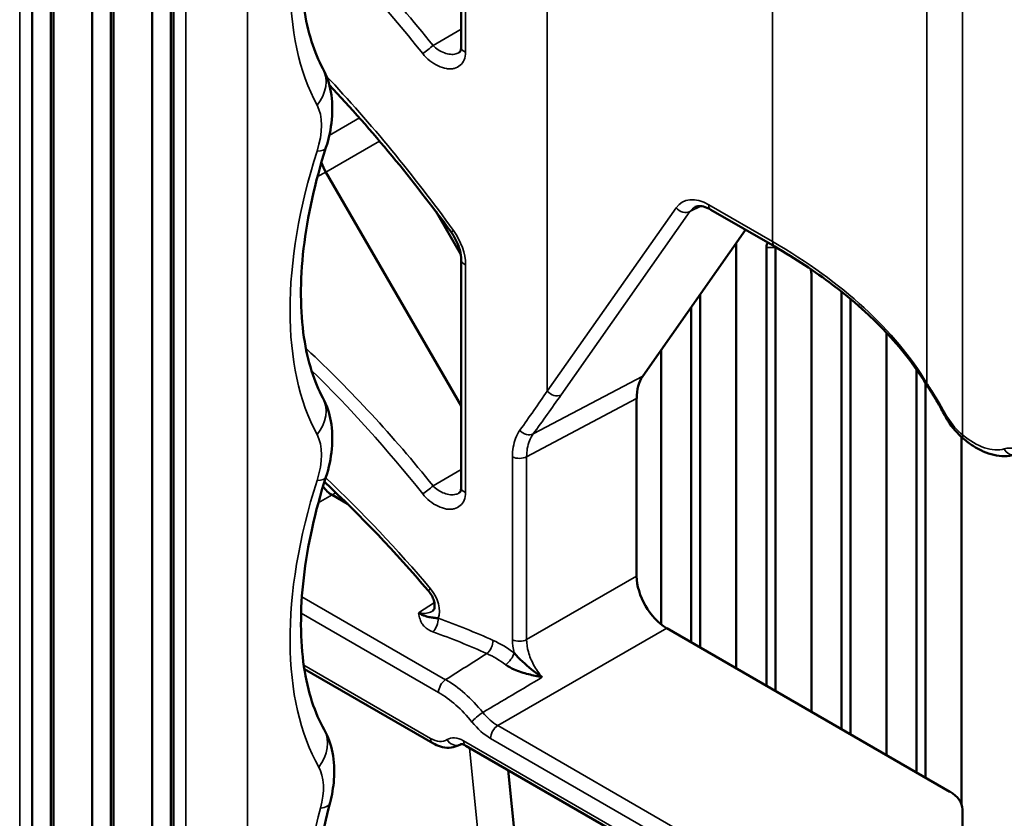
# Model space of a CAD drawing. Header units: millimetres. Extents: x 0 to 5104, y -184 to 1188.
# Tile 159 of 221: x 1455 to 1486, y 420 to 445. Entities that reach past the tile are written whole.
import ezdxf

# ---------------------------------------------------------------- set-up
doc = ezdxf.new("R2010")
doc.units = ezdxf.units.MM
doc.header["$LTSCALE"] = 2
doc.layers.add('Sichtbar (ISO)', color=7, linetype='Continuous', lineweight=50)
doc.layers.add('Sichtbar schmal (ISO)', color=7, linetype='Continuous', lineweight=35)

msp = doc.modelspace()

# ---------------------------------------------------------------- linework, layer by layer
at = {"layer": 'Sichtbar (ISO)'}
for p, q in [((1456.314, 417.913), (1456.314, 469.16)), ((1455.728, 468.965), (1455.728, 417.718)), ((1456.402, 417.328), (1456.402, 468.575)), ((1458.199, 416.824), (1458.199, 468.071)), ((1457.613, 467.876), (1457.613, 416.629)), ((1458.288, 416.24), (1458.288, 467.487)), ((1460.085, 415.736), (1460.085, 466.983)), ((1459.499, 466.787), (1459.499, 415.541)), ((1460.174, 415.151), (1460.174, 466.398)), ((1469.202, 452.268), (1469.202, 444.526)), ((1469.202, 433.271), (1464.954, 440.609)), ((1468.027, 440.027), (1468.027, 440.027)), ((1469.189, 438.02), (1468.403, 439.378)), ((1468.414, 439.517), (1468.414, 439.517)), ((1468.414, 439.363), (1468.414, 439.358)), ((1477.044, 439.427), (1479.048, 438.27)), ((1478.134, 438.798), (1474.902, 434.201)), ((1477.842, 438.383), (1477.842, 425.027)), ((1478.785, 424.483), (1478.785, 438.243)), ((1479.068, 424.32), (1479.068, 438.243)), ((1469.202, 437.853), (1469.202, 430.699)), ((1480.199, 437.427), (1480.199, 423.666)), ((1481.142, 423.122), (1481.142, 436.856)), ((1476.711, 425.68), (1476.711, 436.774)), ((1481.425, 436.721), (1481.425, 436.722)), ((1481.425, 422.959), (1481.425, 436.625)), ((1476.428, 436.371), (1476.428, 425.844)), ((1482.556, 435.648), (1482.556, 435.646)), ((1482.556, 435.563), (1482.556, 422.305)), ((1475.485, 435.03), (1475.485, 426.406)), ((1483.499, 434.481), (1483.499, 434.481)), ((1483.499, 421.761), (1483.499, 434.413)), ((1483.782, 434.048), (1483.782, 434.048)), ((1483.782, 421.598), (1483.782, 433.986)), ((1474.713, 427.922), (1474.713, 433.495)), ((1484.913, 420.759), (1484.913, 432.287)), ((1465.63, 430.19), (1465.147, 430.469)), ((1466.01, 429.971), (1466.009, 429.971)), ((1468.414, 426.605), (1468.414, 426.605)), ((1484.55, 421.154), (1475.655, 426.29)), ((1468.312, 422.672), (1464.279, 425.001)), ((1470.771, 425.036), (1470.771, 425.036)), ((1471.714, 424.752), (1471.714, 424.752)), ((1469.079, 422.59), (1469.21, 422.648)), ((1469.349, 422.597), (1491, 410.097)), ((1471.207, 416.523), (1470.682, 421.828)), ((1484.941, 419.379), (1484.941, 420.599))]:
    msp.add_line(p, q, dxfattribs=at)
for centre, major_axis, ratio, start_param, end_param in [((1469.535, 444.526), (-0.333, 0), 0.57735, 0, 0.000058), ((1465.621, 440.995), (0.668, -1.154), 0.578008, 4.467661, 4.712797), ((1479.068, 438.08), (-0.2, 0.346), 0.57735, 0.204668, 0.785398), ((1479.209, 438.161), (-0.1, 0.173), 0.57735, 0.688076, 0.785398), ((1479.209, 438.161), (-0.1, 0.173), 0.57735, 6.169527, 6.169629), ((1479.916, 437.59), (-0.2, 0.346), 0.57735, 4.738016, 4.740733), ((1479.916, 437.59), (-0.2, 0.346), 0.57735, 3.926991, 4.316955), ((1481.425, 436.719), (0.2, -0.346), 0.57735, 3.706555, 3.711109), ((1476.128, 432.677), (-1.001, 1.732), 0.577162, 0.261397, 0.78467), ((1465.149, 431.013), (0.333, -0.577), 0.578934, 4.855666, 5.496418), ((1469.535, 430.699), (-0.333, 0), 0.57735, 0, 0.000058), ((1475.656, 427.378), (-0.667, 1.155), 0.578054, 0.786007, 2.355586), ((1468.336, 422.508), (-1.5, 2.598), 0.57735, 5.252921, 5.252933), ((1483.607, 420.572), (-1.333, -0.042), 0.597134, 3.122877, 3.908276)]:
    msp.add_ellipse(centre, major_axis=major_axis, ratio=ratio, start_param=start_param, end_param=end_param, dxfattribs=at)
for points, knots in [([(1464.957, 451.717), (1464.611, 450.638), (1464.373, 449.554), (1464.139, 447.534), (1464.147, 446.577), (1464.379, 445.005), (1464.59, 444.353), (1464.858, 443.859)], [0, 0, 0, 0, 0.529449, 0.529449, 1.065772, 1.065772, 1.564786, 1.564786, 1.564786, 1.564786]), ([(1469.142, 444.367), (1469.158, 444.378), (1469.168, 444.389), (1469.185, 444.422), (1469.19, 444.436), (1469.199, 444.474), (1469.202, 444.498), (1469.202, 444.526)], [0, 0, 0, 0, 0.0380326, 0.0380326, 0.05782877, 0.05782877, 0.07844209, 0.07844209, 0.07844209, 0.07844209]), ([(1464.858, 443.859), (1464.982, 443.633), (1465.064, 443.384), (1465.16, 442.848), (1465.168, 442.554), (1465.113, 441.966), (1465.051, 441.668), (1464.957, 441.375)], [0.0000013, 0.0000013, 0.0000013, 0.0000013, 0.1290604, 0.1290604, 0.2720966, 0.2720966, 0.4125264, 0.4125264, 0.4125264, 0.4125264]), ([(1464.957, 441.375), (1464.611, 440.295), (1464.373, 439.211), (1464.139, 437.192), (1464.147, 436.234), (1464.379, 434.662), (1464.59, 434.01), (1464.858, 433.517)], [0, 0, 0, 0, 0.529449, 0.529449, 1.065772, 1.065772, 1.564786, 1.564786, 1.564786, 1.564786]), ([(1477.044, 439.427), (1476.959, 439.477), (1476.877, 439.509), (1476.737, 439.543), (1476.678, 439.545), (1476.6, 439.533), (1476.574, 439.524), (1476.551, 439.513)], [0, 0, 0, 0, 0.059637, 0.059637, 0.1191172, 0.1191172, 0.1614363, 0.1614363, 0.1614363, 0.1614363]), ([(1469.202, 437.853), (1469.202, 437.948), (1469.188, 438.054), (1469.129, 438.271), (1469.085, 438.384), (1468.985, 438.578), (1468.934, 438.661), (1468.876, 438.74)], [0, 0, 0, 0, 0.0584968, 0.0584968, 0.1161477, 0.1161477, 0.1603141, 0.1603141, 0.1603141, 0.1603141]), ([(1483.856, 433.864), (1483.181, 434.993), (1482.157, 436.092), (1480.309, 437.491), (1479.701, 437.893), (1479.048, 438.27)], [0, 0, 0, 0, 0.973694, 0.973694, 1.391666, 1.391666, 1.391666, 1.391666]), ([(1483.894, 433.804), (1483.891, 433.808), (1483.888, 433.812), (1483.883, 433.82), (1483.881, 433.824), (1483.876, 433.832), (1483.873, 433.836), (1483.868, 433.844), (1483.866, 433.848), (1483.861, 433.856), (1483.858, 433.86), (1483.856, 433.864)], [2.00859531, 2.00859531, 2.00859531, 2.00859531, 2.0130739, 2.0130739, 2.01755471, 2.01755471, 2.02203552, 2.02203552, 2.02651632, 2.02651632, 2.03099713, 2.03099713, 2.03099713, 2.03099713]), ([(1484.354, 433.029), (1484.287, 433.156), (1484.218, 433.278), (1484.083, 433.505), (1484.016, 433.612), (1483.935, 433.74), (1483.913, 433.773), (1483.894, 433.804)], [0, 0, 0, 0, 0.0662472, 0.0662472, 0.137009, 0.137009, 0.1633664, 0.1633664, 0.1633664, 0.1633664]), ([(1464.858, 433.517), (1464.982, 433.29), (1465.064, 433.042), (1465.16, 432.506), (1465.168, 432.212), (1465.113, 431.624), (1465.051, 431.325), (1464.957, 431.033)], [0.0000013, 0.0000013, 0.0000013, 0.0000013, 0.1290604, 0.1290604, 0.2720966, 0.2720966, 0.4125264, 0.4125264, 0.4125264, 0.4125264]), ([(1484.969, 432.239), (1484.785, 432.394), (1484.622, 432.586), (1484.439, 432.873), (1484.395, 432.95), (1484.354, 433.029)], [0, 0, 0, 0, 0.1168457, 0.1168457, 0.1578193, 0.1578193, 0.1578193, 0.1578193]), ([(1486.583, 431.734), (1486.478, 431.704), (1486.369, 431.69), (1486.149, 431.689), (1486.038, 431.702), (1485.817, 431.752), (1485.707, 431.79), (1485.489, 431.885), (1485.382, 431.943), (1485.172, 432.078), (1485.069, 432.154), (1484.969, 432.239)], [0.9304695, 0.9304695, 0.9304695, 0.9304695, 1.1040359, 1.1040359, 1.2776024, 1.2776024, 1.4511688, 1.4511688, 1.6247352, 1.6247352, 1.7983016, 1.7983016, 1.7983016, 1.7983016]), ([(1464.957, 431.033), (1464.611, 429.954), (1464.374, 428.87), (1464.14, 426.851), (1464.147, 425.893), (1464.384, 424.285), (1464.611, 423.607), (1464.898, 423.104)], [0, 0, 0, 0, 0.529186, 0.529186, 1.065561, 1.065561, 1.588631, 1.588631, 1.588631, 1.588631]), ([(1469.142, 430.54), (1469.158, 430.551), (1469.168, 430.561), (1469.185, 430.594), (1469.19, 430.609), (1469.199, 430.647), (1469.202, 430.671), (1469.202, 430.699)], [0, 0, 0, 0, 0.0380326, 0.0380326, 0.05782877, 0.05782877, 0.07844209, 0.07844209, 0.07844209, 0.07844209]), ([(1468.305, 426.828), (1468.322, 426.84), (1468.334, 426.852), (1468.357, 426.89), (1468.368, 426.921), (1468.372, 427.012), (1468.367, 427.064), (1468.341, 427.168), (1468.323, 427.219), (1468.272, 427.323), (1468.238, 427.378), (1468.188, 427.443), (1468.177, 427.457), (1468.165, 427.471)], [0, 0, 0, 0, 0.0332261, 0.0332261, 0.0718594, 0.0718594, 0.1044055, 0.1044055, 0.1318044, 0.1318044, 0.1608952, 0.1608952, 0.1690495, 0.1690495, 0.1690495, 0.1690495]), ([(1467.862, 426.774), (1467.863, 426.773), (1467.864, 426.772), (1467.865, 426.772), (1467.892, 426.754), (1467.919, 426.738), (1467.945, 426.723), (1467.954, 426.719), (1467.963, 426.714), (1467.971, 426.71), (1468.037, 426.677), (1468.101, 426.657), (1468.157, 426.645), (1468.21, 426.634), (1468.257, 426.628), (1468.311, 426.62), (1468.342, 426.615), (1468.377, 426.61), (1468.418, 426.605), (1468.438, 426.602), (1468.46, 426.6), (1468.483, 426.598)], [0.0000018, 0.0000018, 0.0000018, 0.0000018, 0.0043029, 0.0043029, 0.0043029, 0.1240579, 0.1240579, 0.1240579, 0.1639552, 0.1639552, 0.1639552, 0.4691468, 0.4691468, 0.4691468, 0.7494937, 0.7494937, 0.7494937, 0.9170469, 0.9170469, 0.9170469, 0.9999733, 0.9999733, 0.9999733, 0.9999733]), ([(1470.865, 425.51), (1471.026, 425.32), (1471.219, 425.148), (1471.415, 424.991), (1471.522, 424.905), (1471.633, 424.823), (1471.747, 424.744)], [0.0004137, 0.0004137, 0.0004137, 0.0004137, 0.6456653, 0.6456653, 0.6456653, 1, 1, 1, 1]), ([(1471.747, 424.744), (1471.746, 424.745), (1471.744, 424.745), (1471.743, 424.745), (1471.602, 424.777), (1471.458, 424.806), (1471.315, 424.842), (1471.164, 424.88), (1471.009, 424.927), (1470.866, 424.991), (1470.772, 425.032), (1470.681, 425.082), (1470.604, 425.139)], [0, 0, 0, 0, 0.003415, 0.003415, 0.003415, 0.365033, 0.365033, 0.365033, 0.749291, 0.749291, 0.749291, 1, 1, 1, 1]), ([(1464.898, 423.104), (1465.025, 422.882), (1465.111, 422.637), (1465.216, 422.11), (1465.23, 421.82), (1465.19, 421.29), (1465.148, 421.049), (1465.085, 420.81)], [0, 0, 0, 0, 0.1278837, 0.1278837, 0.269392, 0.269392, 0.3836811, 0.3836811, 0.3836811, 0.3836811]), ([(1469.08, 422.591), (1469, 422.556), (1468.912, 422.537), (1468.733, 422.53), (1468.641, 422.542), (1468.47, 422.593), (1468.389, 422.628), (1468.312, 422.672)], [0, 0, 0, 0, 0.0481948, 0.0481948, 0.0982098, 0.0982098, 0.1435272, 0.1435272, 0.1435272, 0.1435272]), ([(1469.349, 422.597), (1469.311, 422.619), (1469.276, 422.634), (1469.223, 422.648), (1469.204, 422.649), (1469.184, 422.648), (1469.181, 422.647), (1469.181, 422.647)], [0, 0, 0, 0, 0.02958008, 0.02958008, 0.05830488, 0.05830488, 0.08610415, 0.08610415, 0.08610415, 0.08610415]), ([(1465.085, 420.81), (1464.829, 419.837), (1464.676, 418.876), (1464.616, 417.686), (1464.614, 417.377), (1464.626, 417.083)], [0, 0, 0, 0, 0.4820595, 0.4820595, 0.6585853, 0.6585853, 0.6585853, 0.6585853])]:
    msp.add_open_spline(points, degree=3, knots=knots, dxfattribs=at)
for points in [[(1468.876, 438.74), (1467.695, 440.357), (1466.417, 441.905), (1465.06, 443.35)], [(1468.165, 427.471), (1467.141, 428.668), (1466.051, 429.812), (1464.909, 430.882)]]:
    msp.add_open_spline(points, degree=3, dxfattribs=at)
at = {"layer": 'Sichtbar schmal (ISO)'}
for p, q in [((1471.908, 433.731), (1471.908, 472.34)), ((1455.341, 469.188), (1455.341, 417.941)), ((1460.555, 414.931), (1460.555, 466.178)), ((1462.489, 466.207), (1462.489, 414.96)), ((1478.979, 459.483), (1478.979, 438.423)), ((1483.826, 433.974), (1483.826, 454.913)), ((1484.948, 454.442), (1484.948, 432.357)), ((1469.342, 452.111), (1469.342, 444.369)), ((1468.319, 444.583), (1469.202, 445.093)), ((1466.009, 442.308), (1465.062, 441.761)), ((1466.109, 442.366), (1466.109, 442.366)), ((1466.639, 441.581), (1464.954, 440.609)), ((1466.734, 441.636), (1466.734, 441.636)), ((1464.954, 440.609), (1464.691, 440.466)), ((1471.908, 433.731), (1475.955, 439.489)), ((1476.386, 439.366), (1472.339, 433.609)), ((1476.723, 439.54), (1476.386, 439.366)), ((1476.975, 439.58), (1478.979, 438.423)), ((1478.785, 438.243), (1479.068, 438.243)), ((1469.342, 437.697), (1469.342, 430.542)), ((1481.23, 436.882), (1481.232, 436.882)), ((1471.463, 432.385), (1474.902, 434.201)), ((1474.713, 433.495), (1471.258, 431.671)), ((1470.915, 432.255), (1470.915, 432.255)), ((1470.813, 425.922), (1470.813, 431.666)), ((1471.258, 431.671), (1471.258, 425.927)), ((1468.319, 430.756), (1469.202, 431.266)), ((1465.147, 430.469), (1464.717, 430.22)), ((1465.27, 430.54), (1465.147, 430.469)), ((1465.376, 430.6), (1465.376, 430.6)), ((1471.258, 425.927), (1474.713, 427.922)), ((1464.202, 427.276), (1468.715, 424.67)), ((1467.863, 426.774), (1468.36, 427.091)), ((1468.491, 424.27), (1464.176, 426.761)), ((1467.862, 426.774), (1467.863, 426.774)), ((1475.655, 426.29), (1470.353, 423.229)), ((1464.26, 425.124), (1468.243, 422.825)), ((1470.353, 423.229), (1491.177, 411.206)), ((1469.28, 422.75), (1490.931, 410.25)), ((1490.95, 410.803), (1470.126, 422.825)), ((1469.962, 417.524), (1469.467, 422.529))]:
    msp.add_line(p, q, dxfattribs=at)
for centre, major_axis, ratio, start_param, end_param in [((1472.112, 451.925), (-5.717, -10.969), 0.546379, 5.017492, 5.93093), ((1457.804, 429.156), (13.65, -25.536), 0.598778, 1.874129, 2.087389), ((1457.65, 429.066), (13.363, -25.427), 0.59384, 1.878445, 2.083843), ((1468.165, 444.494), (-0.26, -0.209), 0.093059, 0.780896, 2.126978), ((1469.535, 444.526), (-0.333, 0), 0.57735, 0.000058, 0.952244), ((1463.687, 443.222), (1.171, 0.637), 0.785923, 5.199719, 6.283185), ((1457.65, 427.207), (14.964, -24.508), 0.551396, 1.709909, 1.933846), ((1463.475, 441.216), (-0.925, -1.775), 0.546379, 1.875899, 2.789337), ((1472.112, 441.582), (5.717, 10.969), 0.546379, 1.875899, 2.789337), ((1463.687, 441.782), (1.27, -0.407), 0.250149, 5.683621, 6.283185), ((1476.976, 438.218), (-0.833, 1.445), 0.576944, 5.498544, 6.545039), ((1476.19, 439.625), (0.273, -0.192), 0.788675, 4.36151, 5.897399), ((1477.211, 438.354), (-0.68, 1.148), 0.574568, 6.253363, 6.538432), ((1477.21, 439.716), (-0.167, -0.289), 0.57735, 5.497787, 6.283185), ((1469.145, 438.936), (-0.269, -0.197), 0.081446, 6.283182, 7.028569), ((1464.721, 430.776), (20.16, -0.599), 0.556517, 0.341966, 0.801924), ((1479.215, 438.559), (-0.167, -0.289), 0.57735, 5.497787, 6.283185), ((1469.535, 437.853), (-0.333, 0), 0.57735, 0, 0.952244), ((1465.743, 439.217), (-2.886, 5.399), 0.598778, 2.079665, 2.087389), ((1464.203, 434.958), (-0.228, -0.243), 0.178338, 1.995034, 2.10756), ((1457.804, 415.328), (13.65, -25.536), 0.598778, 1.874129, 2.087389), ((1457.65, 415.239), (13.363, -25.427), 0.59384, 1.878445, 2.070665), ((1488.248, 434.725), (-4.666, 0.127), 0.558344, 0.34063, 0.363026), ((1484.142, 434.036), (-0.286, -0.171), 0.782495, 5.850556, 6.283185), ((1484.174, 433.984), (-0.28, -0.18), 0.776057, 5.826134, 6.283158), ((1463.687, 432.88), (1.171, 0.637), 0.785923, 5.199719, 6.283185), ((1457.65, 426.669), (19.54, 21.45), 0.231865, 5.189776, 5.248548), ((1457.846, 426.41), (-19.909, -21.362), 0.228097, 2.057397, 2.116168), ((1472.143, 433.867), (0.273, -0.192), 0.788675, 4.36151, 5.897399), ((1484.649, 433.183), (-0.296, -0.154), 0.211655, 5.799083, 6.283196), ((1463.475, 430.874), (0.925, 1.775), 0.546379, 5.017492, 5.93093), ((1471.267, 432.644), (0.269, -0.196), 0.771542, 4.425989, 5.911004), ((1485.184, 432.493), (-0.215, -0.255), 0.432253, 5.588357, 6.283185), ((1485.307, 433.939), (1.124, -1.947), 0.57735, 5.270282, 6.138114), ((1486.899, 430.67), (0.8, -1.175), 0.607294, 2.242075, 2.941803), ((1486.492, 432.054), (0.091, -0.321), 0.80792, 4.914053, 6.283185), ((1471.031, 431.811), (-0.333, 0), 0.57735, 0.859481, 2.321288), ((1463.687, 431.44), (1.27, -0.407), 0.250149, 5.683621, 6.283185), ((1457.65, 415.453), (15.545, -21.743), 0.590611, 1.708101, 1.890853), ((1472.112, 431.24), (5.717, 10.969), 0.546379, 1.875899, 2.803607), ((1468.165, 430.666), (-0.26, -0.209), 0.093059, 0.780896, 2.126978), ((1469.535, 430.699), (-0.333, 0), 0.57735, 0.000058, 0.952244), ((1468.419, 427.688), (-0.253, -0.217), 0.045599, 6.28318, 7.052239), ((1468.304, 426.436), (-0.112, -0.314), 0.445176, 0.744529, 2.264209), ((1457.65, 415.951), (-20.155, -0.949), 0.606258, 4.011772, 4.116689), ((1457.663, 415.686), (19.821, 0.95), 0.606728, 0.86965, 0.974567), ((1469.997, 425.753), (-0.138, -0.304), 0.511773, 0.784222, 2.302995), ((1471.031, 426.068), (-0.333, 0), 0.57735, 0.859481, 2.321288), ((1640.082, 525.028), (-195.435, -116.611), 0.014628, 5.759261, 5.772865), ((1470.646, 425.365), (-0.2, -0.267), 0.391091, 0.904762, 2.407285), ((1468.727, 424.406), (-0.167, -0.289), 0.57735, 3.979351, 5.497787), ((1468.749, 422.034), (1.678, -2.798), 0.568497, 1.816563, 2.344005), ((1640.205, 522.381), (-195.499, -113.956), 0.004181, 5.748529, 5.767629), ((1468.491, 421.811), (1.497, -2.607), 0.577464, 1.841296, 2.358739), ((1469.777, 423.478), (-0.259, -0.21), 0.215202, 4.127443, 5.650636), ((1470.363, 424.322), (0.667, -1.155), 0.588474, 4.978798, 5.497178), ((1470.127, 424.186), (-0.833, 1.443), 0.578054, 1.837205, 2.355586), ((1463.74, 422.443), (1.158, 0.661), 0.789978, 5.183501, 6.283185), ((1470.361, 422.961), (-0.167, -0.289), 0.57735, 3.961897, 5.497787), ((1468.24, 423.646), (0.499, -0.871), 0.575591, 5.502492, 6.324144), ((1468.478, 422.961), (-0.167, -0.289), 0.57735, 5.497787, 6.283185), ((1468.996, 422.924), (0.186, -0.277), 0.81586, 4.656619, 6.142598), ((1468.476, 423.782), (0.635, -1.175), 0.583692, 6.237971, 6.338132), ((1487.447, 432.144), (27.917, 13.381), 0.029061, 3.983717, 3.985856), ((1469.516, 422.886), (-0.167, -0.289), 0.57735, 5.497787, 6.283185), ((1463.537, 420.421), (0.925, 1.775), 0.546379, 5.105694, 5.945199), ((1463.796, 421.149), (1.289, -0.34), 0.319652, 5.668632, 6.283185), ((1471.888, 421.846), (5.254, 10.081), 0.546379, 1.964101, 2.382166)]:
    msp.add_ellipse(centre, major_axis=major_axis, ratio=ratio, start_param=start_param, end_param=end_param, dxfattribs=at)
for points, knots in [([(1468.319, 444.583), (1468.367, 444.532), (1468.423, 444.486), (1468.481, 444.447), (1468.542, 444.406), (1468.609, 444.372), (1468.675, 444.348), (1468.738, 444.325), (1468.803, 444.31), (1468.865, 444.305), (1468.926, 444.3), (1468.984, 444.304), (1469.036, 444.318), (1469.076, 444.328), (1469.112, 444.344), (1469.144, 444.365)], [0.0000271, 0.0000271, 0.0000271, 0.0000271, 0.1444985, 0.1444985, 0.1444985, 0.2951891, 0.2951891, 0.2951891, 0.4407924, 0.4407924, 0.4407924, 0.5834157, 0.5834157, 0.5834157, 0.6906456, 0.6906456, 0.6906456, 0.6906456]), ([(1469.342, 444.369), (1469.342, 444.198), (1469.279, 444.053), (1469.174, 443.962), (1469.122, 443.916), (1469.058, 443.883), (1468.987, 443.864), (1468.947, 443.854), (1468.905, 443.849), (1468.861, 443.848), (1468.824, 443.848), (1468.785, 443.851), (1468.746, 443.857), (1468.66, 443.87), (1468.57, 443.899), (1468.482, 443.94), (1468.303, 444.024), (1468.126, 444.162), (1467.994, 444.328)], [0, 0, 0, 0, 0.284362, 0.284362, 0.284362, 0.424833, 0.424833, 0.424833, 0.502055, 0.502055, 0.502055, 0.567414, 0.567414, 0.567414, 0.710334, 0.710334, 0.710334, 1, 1, 1, 1]), ([(1483.861, 433.918), (1483.932, 433.807), (1484.019, 433.674), (1484.112, 433.524), (1484.195, 433.388), (1484.285, 433.236), (1484.372, 433.076)], [0, 0, 0, 0, 0.52619, 0.52619, 0.52619, 1, 1, 1, 1]), ([(1484.372, 433.076), (1484.406, 433.013), (1484.442, 432.952), (1484.48, 432.893), (1484.612, 432.687), (1484.771, 432.503), (1484.948, 432.357)], [0, 0, 0, 0, 0.22117, 0.22117, 0.22117, 1, 1, 1, 1]), ([(1470.813, 431.666), (1470.813, 431.878), (1470.847, 432.077), (1470.911, 432.246), (1470.947, 432.339), (1470.992, 432.425), (1471.046, 432.5)], [0, 0, 0, 0, 0.64411, 0.64411, 0.64411, 1, 1, 1, 1]), ([(1471.463, 432.385), (1471.416, 432.321), (1471.376, 432.248), (1471.344, 432.167), (1471.288, 432.023), (1471.258, 431.853), (1471.258, 431.671)], [0, 0, 0, 0, 0.356396, 0.356396, 0.356396, 1, 1, 1, 1]), ([(1468.319, 430.756), (1468.367, 430.705), (1468.423, 430.658), (1468.481, 430.619), (1468.542, 430.579), (1468.609, 430.545), (1468.675, 430.521), (1468.738, 430.498), (1468.803, 430.483), (1468.865, 430.478), (1468.926, 430.472), (1468.984, 430.477), (1469.036, 430.491), (1469.076, 430.501), (1469.112, 430.517), (1469.144, 430.538)], [0.0000272, 0.0000272, 0.0000272, 0.0000272, 0.1444985, 0.1444985, 0.1444985, 0.2951891, 0.2951891, 0.2951891, 0.4407924, 0.4407924, 0.4407924, 0.5834157, 0.5834157, 0.5834157, 0.6906456, 0.6906456, 0.6906456, 0.6906456]), ([(1469.342, 430.542), (1469.342, 430.371), (1469.279, 430.226), (1469.174, 430.134), (1469.122, 430.089), (1469.058, 430.056), (1468.987, 430.037), (1468.947, 430.027), (1468.905, 430.022), (1468.861, 430.021), (1468.824, 430.02), (1468.785, 430.023), (1468.746, 430.029), (1468.66, 430.043), (1468.57, 430.072), (1468.482, 430.113), (1468.303, 430.197), (1468.126, 430.335), (1467.994, 430.501)], [0, 0, 0, 0, 0.284362, 0.284362, 0.284362, 0.424833, 0.424833, 0.424833, 0.502055, 0.502055, 0.502055, 0.567414, 0.567414, 0.567414, 0.710334, 0.710334, 0.710334, 1, 1, 1, 1]), ([(1467.862, 426.774), (1467.88, 426.769), (1467.898, 426.765), (1467.915, 426.761), (1467.981, 426.749), (1468.05, 426.749), (1468.113, 426.758), (1468.143, 426.763), (1468.172, 426.769), (1468.199, 426.778), (1468.227, 426.786), (1468.253, 426.798), (1468.277, 426.811), (1468.287, 426.816), (1468.296, 426.822), (1468.305, 426.828)], [0.0000265, 0.0000265, 0.0000265, 0.0000265, 0.0390076, 0.0390076, 0.0390076, 0.1842795, 0.1842795, 0.1842795, 0.2522532, 0.2522532, 0.2522532, 0.3235631, 0.3235631, 0.3235631, 0.3509855, 0.3509855, 0.3509855, 0.3509855]), ([(1468.316, 426.171), (1468.204, 426.211), (1468.112, 426.27), (1468.046, 426.338), (1468.017, 426.368), (1467.992, 426.4), (1467.971, 426.433), (1467.953, 426.463), (1467.939, 426.493), (1467.927, 426.523), (1467.903, 426.584), (1467.887, 426.647), (1467.875, 426.71), (1467.87, 426.731), (1467.866, 426.752), (1467.862, 426.774)], [0, 0, 0, 0, 0.344905, 0.344905, 0.344905, 0.499467, 0.499467, 0.499467, 0.635151, 0.635151, 0.635151, 0.907799, 0.907799, 0.907799, 1, 1, 1, 1]), ([(1471.258, 425.927), (1471.257, 425.805), (1471.276, 425.673), (1471.314, 425.54), (1471.351, 425.407), (1471.407, 425.27), (1471.477, 425.14), (1471.552, 425), (1471.645, 424.864), (1471.747, 424.744)], [0, 0, 0, 0, 0.324945, 0.324945, 0.324945, 0.64985, 0.64985, 0.64985, 1, 1, 1, 1])]:
    msp.add_open_spline(points, degree=3, knots=knots, dxfattribs=at)
for points in [[(1468.958, 438.777), (1469.202, 438.44), (1469.342, 438.042), (1469.342, 437.697)], [(1468.243, 427.524), (1468.486, 427.238), (1468.585, 426.852), (1468.483, 426.598)], [(1470.204, 425.904), (1470.429, 425.802), (1470.653, 425.669), (1470.865, 425.51)], [(1470.865, 425.51), (1470.832, 425.652), (1470.813, 425.792), (1470.813, 425.922)], [(1470.604, 425.139), (1470.414, 425.28), (1470.212, 425.399), (1470.009, 425.489)], [(1468.76, 422.788), (1468.893, 422.877), (1469.087, 422.862), (1469.28, 422.75)], [(1469.181, 422.647), (1469.17, 422.642), (1469.159, 422.636), (1469.148, 422.629)]]:
    msp.add_open_spline(points, degree=3, dxfattribs=at)

doc.saveas('drawing.dxf')
